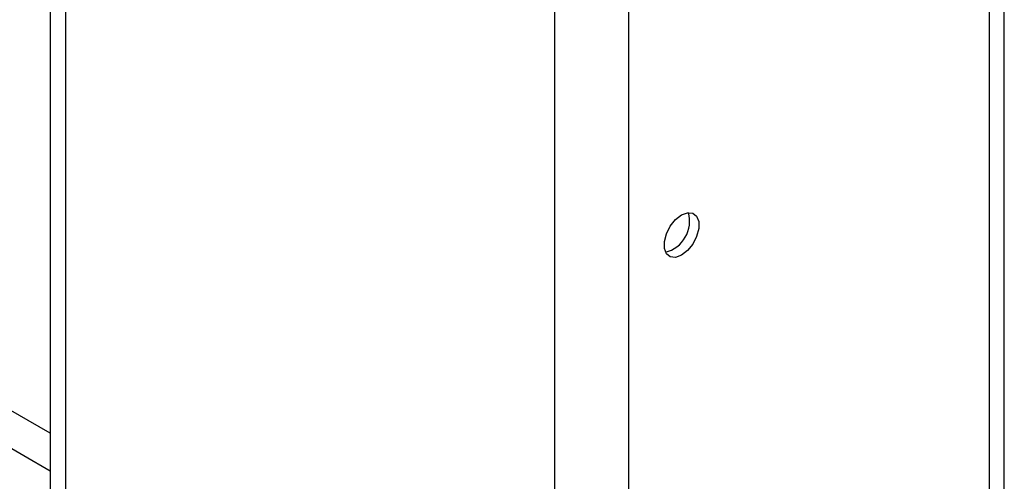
# Model space of a CAD drawing. Header units: inches. Extents: x 1.5 to 14.9, y 0.7 to 9.5.
# Tile 11 of 13: x 13.102 to 14.28, y 5.798 to 6.35. Entities that reach past the tile are written whole.
import ezdxf

# ---------------------------------------------------------------- set-up
doc = ezdxf.new("R2010")
doc.units = ezdxf.units.IN
doc.header["$MEASUREMENT"] = 0

msp = doc.modelspace()

# ---------------------------------------------------------------- linework, layer by layer
at = {"color": 7, "linetype": 'Continuous', "lineweight": 25}
for p, q in [((13.1386, 6.7305), (13.1386, 5.2201)), ((13.1569, 6.7111), (13.1569, 5.1946)), ((14.2801, 5.1309), (14.2801, 6.6419)), ((14.2618, 6.6219), (14.2618, 5.1534)), ((13.7424, 4.8566), (13.7424, 6.3731)), ((13.8308, 4.8566), (13.8308, 6.3731)), ((12.6448, 6.0952), (13.1386, 5.8101)), ((13.1386, 5.855), (12.7895, 6.0565))]:
    msp.add_line(p, q, dxfattribs=at)
at = {"color": 7, "linetype": 'Continuous', "lineweight": 25, "flags": 128}
msp.add_lwpolyline([(13.8939, 6.1162), (13.9011, 6.1189), (13.9073, 6.1183), (13.912, 6.1146), (13.9145, 6.1082), (13.9145, 6.0998), (13.912, 6.0905), (13.9073, 6.0814), (13.9011, 6.0736), (13.8939, 6.068), (13.8868, 6.0653), (13.8805, 6.0659), (13.8758, 6.0696), (13.8734, 6.076), (13.8734, 6.0844), (13.8758, 6.0937), (13.8805, 6.1028), (13.8868, 6.1106), (13.8939, 6.1162)], dxfattribs=at)
at = {"color": 7, "linetype": 'Continuous', "lineweight": 25}
msp.add_arc((13.8651, 6.1088), 0.0385, 284.548, 15.4573, dxfattribs=at)

doc.saveas('drawing.dxf')
